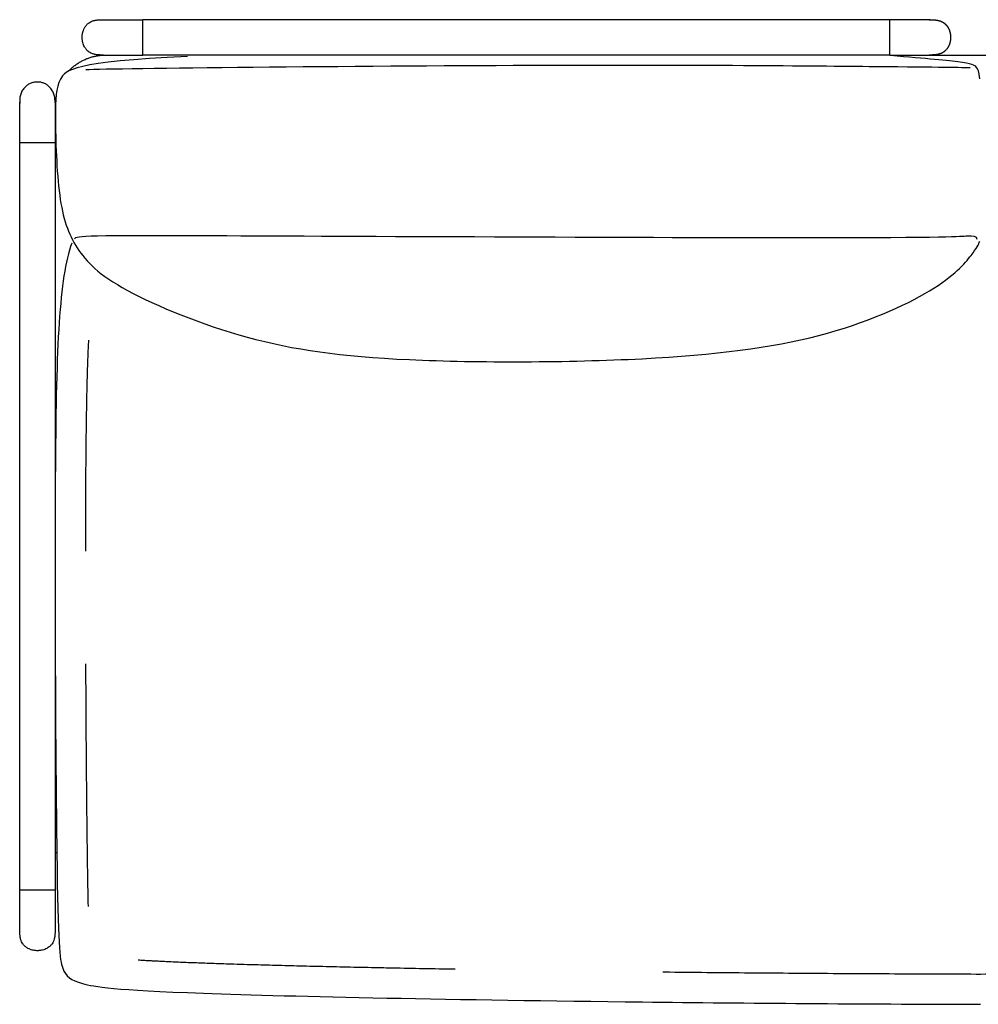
# Model space of a CAD drawing. Header units: millimetres. Extents: x -93 to 97, y -49 to 49.
# Tile 1 of 2: x -93 to 2, y -49 to 49. Entities that reach past the tile are written whole.
import ezdxf

# ---------------------------------------------------------------- set-up
doc = ezdxf.new("R2010")
doc.units = ezdxf.units.MM
doc.header["$MEASUREMENT"] = 0
doc.layers.add('Alluminio', color=7, linetype='Continuous', true_color=0x000000)
doc.layers.add('Make2D$Visibile$Curve', color=7, linetype='Continuous', true_color=0x000000)

msp = doc.modelspace()

# ---------------------------------------------------------------- linework, layer by layer
at = {"layer": 'Alluminio'}
msp.add_line((-93.313, -41.382), (-93.313, -37.382), dxfattribs=at)
for points, knots in [([(-76.711, 45.157), (-88.014, 44.651), (-89.649, 42.952), (-89.862, 40.132), (-89.578, 30.589), (-87.979, 26.106), (-84.247, 22.274), (-70.882, 16.779), (-56.878, 14.791), (-29.972, 14.899), (-13.338, 17.032), (-1.822, 22.202), (1.232, 25.762), (1.655, 26.554), (1.763, 26.841)], [0, 0, 0, 0, 92.085849, 184.171697, 276.257546, 368.343395, 460.429243, 552.515092, 644.600941, 736.68679, 828.772638, 920.858487, 1012.944336, 1095.533098, 1095.533098, 1095.533098, 1095.533098]), ([(1.763, 42.929), (1.686, 43.715), (1.416, 44.231), (0.72, 44.569), (-3.966, 44.982), (-7.765, 45.3)], [1324.074402, 1324.074402, 1324.074402, 1324.074402, 1381.28773, 1473.373579, 1559.029739, 1559.029739, 1559.029739, 1559.029739]), ([(-88.158, 26.673), (-89.417, 23.189), (-89.973, 9.836), (-89.665, -41.525), (-89.224, -45.603), (-87.792, -46.65), (-82.172, -47.586), (-41.069, -48.435), (-9.874, -48.66), (1.406, -48.691)], [0, 0, 0, 0, 273.050893, 546.101786, 819.152678, 1092.203571, 1365.254464, 1638.305357, 1792.985299, 1792.985299, 1792.985299, 1792.985299]), ([(-86.504, 17.083), (-86.505, 17.078), (-86.519, 16.8), (-86.546, 16.238), (-86.581, 15.385), (-86.613, 14.496), (-86.642, 13.573), (-86.667, 12.651), (-86.689, 11.693), (-86.709, 10.701), (-86.728, 9.635), (-86.744, 8.532), (-86.758, 7.391), (-86.77, 6.212), (-86.78, 4.994), (-86.789, 3.737), (-86.797, 2.444), (-86.805, 0.657), (-86.812, -1.434), (-86.814, -3.083), (-86.815, -3.818)], [8.674296, 8.674296, 8.674296, 8.674296, 8.690159, 9.509213, 10.362883, 11.25155, 12.175605, 13.135456, 14.01904, 15.047643, 16.113272, 17.216362, 18.357359, 19.536723, 20.754916, 22.012132, 23.306151, 24.633515, 27.37443, 29.57956, 29.57956, 29.57956, 29.57956]), ([(-86.795, -14.978), (-86.793, -15.367), (-86.787, -16.717), (-86.775, -19.003), (-86.758, -21.801), (-86.738, -24.499), (-86.716, -27.069), (-86.696, -29.161), (-86.678, -30.756), (-86.665, -31.888), (-86.651, -33.03), (-86.637, -34.109), (-86.622, -35.125), (-86.606, -36.086), (-86.591, -36.986), (-86.574, -37.827), (-86.561, -38.449), (-86.552, -38.832), (-86.548, -38.991)], [40.739453, 40.739453, 40.739453, 40.739453, 41.90805, 44.788395, 47.59596, 50.303318, 52.883027, 55.307598, 56.57741, 57.668116, 58.705846, 60.001313, 60.905706, 61.75438, 62.885636, 63.605892, 64.276756, 64.753676, 64.753676, 64.753676, 64.753676]), ([(-89.994, -42.498), (-90.03, -42.574), (-90.069, -42.642), (-90.136, -42.737), (-90.183, -42.798), (-90.262, -42.883), (-90.402, -43.013), (-90.528, -43.099), (-90.693, -43.19), (-90.831, -43.254), (-91.048, -43.324), (-91.245, -43.362), (-91.417, -43.379), (-91.563, -43.384), (-91.723, -43.379), (-91.896, -43.36), (-92.079, -43.322), (-92.284, -43.259), (-92.422, -43.196), (-92.599, -43.099), (-92.725, -43.013), (-92.865, -42.883), (-92.944, -42.798), (-92.991, -42.737), (-93.058, -42.642), (-93.097, -42.574), (-93.171, -42.415), (-93.221, -42.268), (-93.265, -42.06), (-93.289, -41.892), (-93.299, -41.779), (-93.307, -41.666), (-93.312, -41.552), (-93.313, -41.439), (-93.313, -41.382)], [8.410054, 8.410054, 8.410054, 8.410054, 10.737706, 10.737706, 11.901531, 13.065357, 14.229183, 17.617553, 17.617553, 19.893651, 22.169749, 24.445847, 25.910721, 27.375595, 28.840469, 30.710955, 32.581441, 34.451927, 37.133637, 37.133637, 40.522007, 41.685833, 42.849658, 44.013484, 44.013484, 46.341136, 46.341136, 49.293391, 50.996439, 52.699486, 54.402534, 54.402534, 56.105581, 57.808627, 57.808627, 57.808627, 57.808627]), ([(-89.828, -41.77), (-89.831, -41.811), (-89.84, -41.908), (-89.857, -42.03), (-89.873, -42.111), (-89.879, -42.14)], [1, 1, 1, 1, 2.218756, 3.919922, 4.700289, 4.700289, 4.700289, 4.700289]), ([(-89.813, -41.382), (-89.813, -41.439), (-89.815, -41.552), (-89.82, -41.666), (-89.825, -41.73), (-89.825, -41.738), (-89.826, -41.746)], [-3.642584, -3.642584, -3.642584, -3.642584, -1.941417, -0.240251, -0.240251, 0, 0, 0, 0]), ([(-89.879, -42.14), (-89.886, -42.172), (-89.914, -42.292), (-89.954, -42.41), (-89.994, -42.498)], [4.700289, 4.700289, 4.700289, 4.700289, 5.541924, 8.410054, 8.410054, 8.410054, 8.410054]), ([(-81.588, -44.291), (-81.41, -44.303), (-81.06, -44.324), (-80.558, -44.353), (-80.023, -44.382), (-79.451, -44.411), (-78.803, -44.442), (-78.117, -44.474), (-77.388, -44.505), (-76.616, -44.536), (-75.805, -44.568), (-74.951, -44.599), (-74.05, -44.631), (-73.096, -44.663), (-72.007, -44.697), (-70.873, -44.732), (-69.693, -44.766), (-68.152, -44.809), (-66.126, -44.862), (-63.583, -44.924), (-60.894, -44.986), (-58.481, -45.037), (-55.951, -45.088), (-53.313, -45.139), (-51.248, -45.176), (-50.197, -45.194)], [74.265542, 74.265542, 74.265542, 74.265542, 74.773887, 75.315711, 75.773697, 76.384482, 77.034472, 77.719764, 78.446296, 79.221243, 80.040729, 80.879988, 81.787426, 82.744362, 83.746448, 85.056954, 86.148341, 87.289386, 89.683377, 92.230759, 94.923417, 97.75328, 99.474242, 102.516698, 105.67204, 105.67204, 105.67204, 105.67204]), ([(-29.634, -45.481), (-29.416, -45.483), (-27.788, -45.501), (-24.728, -45.532), (-20.426, -45.57), (-16.059, -45.604), (-11.649, -45.634), (-7.217, -45.658), (-2.862, -45.678), (0.022, -45.687), (1.439, -45.691), (1.507, -45.691), (1.618, -45.691), (1.729, -45.691), (1.797, -45.691), (3.214, -45.687), (6.098, -45.678), (10.453, -45.658), (14.134, -45.638), (16.334, -45.624), (17.058, -45.619)], [126.236526, 126.236526, 126.236526, 126.236526, 126.892127, 131.121302, 135.415872, 139.797203, 144.222451, 148.647486, 153.093688, 157.287282, 157.299375, 157.345474, 157.489572, 157.63367, 157.679768, 157.691861, 161.885455, 166.331657, 170.756692, 172.929605, 172.929605, 172.929605, 172.929605])]:
    msp.add_open_spline(points, degree=3, knots=knots, dxfattribs=at)
for points, degree in [([(-86.758, 43.867), (-83.925, 44.001), (-36.187, 44.455), (-4.412, 44.13), (0.106, 44.095), (0.805, 44.056)], 3), ([(-87.902, 27.114), (-87.565, 27.441), (-86.693, 27.503), (-1.961, 27.087), (0.792, 27.487), (1.472, 27.391), (1.472, 27.065)], 3), ([(-89.813, -37.382), (-89.813, -37.468), (-89.813, -37.638), (-89.813, -37.895), (-89.813, -38.151), (-89.813, -38.408), (-89.813, -38.665), (-89.813, -38.921), (-89.813, -39.178), (-89.813, -39.434), (-89.813, -39.69), (-89.813, -39.941), (-89.813, -40.192), (-89.813, -40.436), (-89.813, -40.666), (-89.813, -40.868), (-89.813, -41.027), (-89.813, -41.141), (-89.813, -41.221), (-89.813, -41.276), (-89.813, -41.313), (-89.813, -41.339), (-89.813, -41.356), (-89.813, -41.363), (-89.813, -41.382)], 3), ([(-89.826, -41.746), (-89.826, -41.75), (-89.826, -41.754), (-89.827, -41.763), (-89.827, -41.766), (-89.828, -41.77)], 5), ([(1.406, -48.691), (1.474, -48.691), (1.542, -48.691), (1.694, -48.691), (1.762, -48.691), (1.83, -48.691)], 5)]:
    msp.add_open_spline(points, degree=degree, dxfattribs=at)
msp.add_rational_spline([(-89.813, 40.614), (-89.753, 42.699), (-91.563, 42.618), (-93.442, 42.699), (-93.313, 40.614)], [1, 0.707106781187, 1, 0.707108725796, 0.999996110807], degree=2, knots=[6.283185, 6.283185, 6.283185, 7.853982, 7.853982, 9.424768, 9.424768, 9.424768], dxfattribs=at)
at = {"layer": 'Make2D$Visibile$Curve', "color": 18, "lineweight": -3, "true_color": 0x000000}
for points, degree, knots in [([(-85.887, 48.735), (-85.861, 48.741), (-85.779, 48.756), (-85.641, 48.776), (-85.528, 48.786), (-85.414, 48.794), (-85.301, 48.799), (-85.188, 48.8), (-85.131, 48.8)], 3, [83.598426, 83.598426, 83.598426, 83.598426, 84.393607, 86.094773, 87.79594, 87.79594, 89.497107, 91.198274, 91.198274, 91.198274, 91.198274]), ([(-85.131, 48.8), (-85.131, 48.8), (-85.131, 48.8), (-85.131, 48.8), (-85.131, 48.8)], 3, [46.642449, 46.642449, 46.642449, 46.642449, 48.281641, 50.06985, 50.06985, 50.06985, 50.06985]), ([(-81.131, 45.3), (-81.131, 45.3), (-81.131, 45.314), (-81.131, 45.33), (-81.131, 45.365), (-81.131, 45.408), (-81.131, 45.482), (-81.131, 45.522), (-81.131, 45.573), (-81.131, 45.624), (-81.131, 45.688), (-81.131, 45.75), (-81.131, 45.823), (-81.131, 45.894), (-81.131, 45.973), (-81.131, 46.128), (-81.131, 46.307), (-81.131, 46.481), (-81.131, 46.672), (-81.131, 46.856), (-81.131, 47.05), (-81.131, 47.245), (-81.131, 47.428), (-81.131, 47.619), (-81.131, 47.793), (-81.131, 47.973), (-81.131, 48.128), (-81.131, 48.207), (-81.131, 48.278), (-81.131, 48.351), (-81.131, 48.412), (-81.131, 48.476), (-81.131, 48.527), (-81.131, 48.579), (-81.131, 48.619), (-81.131, 48.693), (-81.131, 48.735), (-81.131, 48.771), (-81.131, 48.787), (-81.131, 48.8), (-81.131, 48.8)], 2, [0, 0, 0, 3.801791, 3.801791, 7.607119, 7.607119, 11.422678, 11.422678, 13.326117, 13.326117, 15.229466, 15.229466, 17.132066, 17.132066, 19.034194, 19.034194, 22.849837, 22.849837, 26.662615, 26.662615, 30.472706, 30.472706, 34.282808, 34.282808, 38.095578, 38.095578, 41.911228, 41.911228, 43.813361, 43.813361, 45.715954, 45.715954, 47.619306, 47.619306, 49.52274, 49.52274, 53.338288, 53.338288, 57.143621, 57.143621, 60.945405, 60.945405, 60.945405]), ([(-7.131, 45.3), (-7.131, 45.3), (-7.131, 45.314), (-7.131, 45.33), (-7.131, 45.365), (-7.131, 45.408), (-7.131, 45.482), (-7.131, 45.522), (-7.131, 45.573), (-7.131, 45.624), (-7.131, 45.688), (-7.131, 45.75), (-7.131, 45.823), (-7.131, 45.894), (-7.131, 45.973), (-7.131, 46.128), (-7.131, 46.307), (-7.131, 46.481), (-7.131, 46.672), (-7.131, 46.856), (-7.131, 47.05), (-7.131, 47.245), (-7.131, 47.428), (-7.131, 47.619), (-7.131, 47.793), (-7.131, 47.973), (-7.131, 48.128), (-7.131, 48.207), (-7.131, 48.278), (-7.131, 48.351), (-7.131, 48.412), (-7.131, 48.476), (-7.131, 48.527), (-7.131, 48.579), (-7.131, 48.619), (-7.131, 48.693), (-7.131, 48.735), (-7.131, 48.771), (-7.131, 48.787), (-7.131, 48.8), (-7.131, 48.8)], 2, [-60.945405, -60.945405, -60.945405, -57.143613, -57.143613, -53.338286, -53.338286, -49.522726, -49.522726, -47.619288, -47.619288, -45.715939, -45.715939, -43.813338, -43.813338, -41.91121, -41.91121, -38.095568, -38.095568, -34.282789, -34.282789, -30.472699, -30.472699, -26.662596, -26.662596, -22.849827, -22.849827, -19.034177, -19.034177, -17.132043, -17.132043, -15.22945, -15.22945, -13.326098, -13.326098, -11.422665, -11.422665, -7.607117, -7.607117, -3.801783, -3.801783, 0, 0, 0]), ([(-3.159, 48.8), (-3.163, 48.8), (-3.175, 48.8), (-3.2, 48.8), (-3.237, 48.8), (-3.292, 48.8), (-3.372, 48.8), (-3.486, 48.8), (-3.645, 48.8), (-3.847, 48.8), (-4.077, 48.8), (-4.321, 48.8), (-4.572, 48.8), (-4.823, 48.8), (-5.079, 48.8), (-5.335, 48.8), (-5.592, 48.8), (-5.849, 48.8), (-6.105, 48.8), (-6.362, 48.8), (-6.618, 48.8), (-6.875, 48.8), (-7.046, 48.8), (-7.131, 48.8)], 3, [-37.492116, -37.492116, -37.492116, -37.492116, -35.764179, -33.97597, -32.187761, -30.399552, -28.611343, -26.823134, -25.034925, -23.246716, -21.458507, -19.670298, -17.882089, -16.09388, -14.305671, -12.517462, -10.729254, -8.941045, -7.152836, -5.364627, -3.576418, -1.788209, 0, 0, 0, 0]), ([(-3.131, 48.8), (-2.925, 48.8), (-2.751, 48.787), (-2.544, 48.771), (-2.375, 48.735), (-2.174, 48.693), (-2.014, 48.619), (-1.927, 48.579), (-1.848, 48.527), (-1.769, 48.476), (-1.697, 48.412), (-1.627, 48.351), (-1.563, 48.278), (-1.501, 48.207), (-1.446, 48.128), (-1.344, 47.979), (-1.273, 47.806)], 2, [0, 0, 0, 3.801786, 3.801786, 7.607112, 7.607112, 11.422668, 11.422668, 13.326106, 13.326106, 15.229456, 15.229456, 17.132057, 17.132057, 19.034185, 19.034185, 22.71733, 22.71733, 22.71733]), ([(-3.131, 48.8), (-3.131, 48.8), (-3.131, 48.8), (-3.131, 48.8), (-3.131, 48.8), (-3.131, 48.8)], 3, [-50.06985, -50.06985, -50.06985, -50.06985, -48.281641, -46.493432, -46.344415, -46.344415, -46.344415, -46.344415]), ([(-87.131, 47.075), (-87.13, 47.115), (-87.126, 47.218), (-87.108, 47.383), (-87.071, 47.566), (-87.008, 47.77), (-86.945, 47.909), (-86.848, 48.086), (-86.761, 48.212), (-86.632, 48.351), (-86.547, 48.43), (-86.485, 48.478), (-86.39, 48.545), (-86.323, 48.584), (-86.249, 48.619)], 3, [61.044411, 61.044411, 61.044411, 61.044411, 62.265003, 64.13787, 66.010738, 67.883605, 70.568728, 70.568728, 73.961412, 75.126719, 76.292027, 77.457334, 77.457334, 79.787949, 79.787949, 79.787949, 79.787949]), ([(-86.567, 48.411), (-86.566, 48.411), (-86.565, 48.412), (-86.565, 48.412), (-86.565, 48.412)], 2, [45.68987375, 45.68987375, 45.68987375, 45.71595139, 45.71595139, 45.71595462, 45.71595462, 45.71595462]), ([(-86.248, 48.619), (-86.16, 48.659), (-86.041, 48.7), (-85.92, 48.728), (-85.892, 48.734)], 3, [79.798496, 79.798496, 79.798496, 79.798496, 82.69244, 83.549618, 83.549618, 83.549618, 83.549618]), ([(-85.888, 48.735), (-85.888, 48.735), (-85.887, 48.735), (-85.887, 48.735), (-85.887, 48.735)], 2, [53.32419951, 53.32419951, 53.32419951, 53.33829493, 53.33829493, 53.33829669, 53.33829669, 53.33829669]), ([(-86.816, 45.973), (-86.847, 46.018), (-86.876, 46.065), (-86.939, 46.18), (-87.003, 46.317), (-87.072, 46.534), (-87.11, 46.731), (-87.128, 46.904), (-87.131, 47.002), (-87.131, 47.057)], 3, [49.399071, 49.399071, 49.399071, 49.399071, 51.061653, 51.061653, 53.34909, 55.636528, 57.923966, 59.396138, 60.86831, 60.86831, 60.86831, 60.86831]), ([(-86.815, 45.972), (-86.815, 45.972), (-86.816, 45.973), (-86.816, 45.973), (-86.816, 45.973)], 2, [19.02770261, 19.02770261, 19.02770261, 19.03418646, 19.03418646, 19.03869732, 19.03869732, 19.03869732]), ([(-86.569, 45.691), (-86.59, 45.71), (-86.635, 45.753), (-86.677, 45.798), (-86.699, 45.823)], 3, [45.646092, 45.646092, 45.646092, 45.646092, 46.504415, 47.494976, 47.494976, 47.494976, 47.494976]), ([(-86.565, 45.688), (-86.565, 45.688), (-86.565, 45.688), (-86.567, 45.69), (-86.569, 45.691)], 2, [15.22685407, 15.22685407, 15.22685407, 15.22945997, 15.22945997, 15.27736856, 15.27736856, 15.27736856]), ([(-86.278, 45.496), (-86.339, 45.526), (-86.398, 45.561), (-86.485, 45.623), (-86.523, 45.652), (-86.558, 45.683), (-86.565, 45.688)], 3, [42.133772, 42.133772, 42.133772, 42.133772, 44.179334, 44.179334, 45.341875, 45.59734, 45.59734, 45.59734, 45.59734]), ([(-85.887, 45.365), (-85.916, 45.372), (-86.04, 45.4), (-86.16, 45.441), (-86.248, 45.482)], 3, [37.999248, 37.999248, 37.999248, 37.999248, 38.905258, 41.799091, 41.799091, 41.799091, 41.799091]), ([(-86.239, 45.478), (-86.243, 45.48), (-86.248, 45.482), (-86.248, 45.482), (-86.248, 45.482)], 2, [11.3207986, 11.3207986, 11.3207986, 11.4226742, 11.4226742, 11.4226777, 11.4226777, 11.4226777]), ([(-85.511, 45.314), (-85.554, 45.317), (-85.654, 45.326), (-85.779, 45.344), (-85.861, 45.36), (-85.887, 45.365)], 3, [34.199351, 34.199351, 34.199351, 34.199351, 35.502925, 37.204091, 37.999064, 37.999064, 37.999064, 37.999064]), ([(-85.131, 45.3), (-85.188, 45.3), (-85.301, 45.302), (-85.414, 45.307), (-85.479, 45.311), (-85.487, 45.312), (-85.495, 45.313)], 3, [30.399425, 30.399425, 30.399425, 30.399425, 32.100591, 33.801758, 33.801758, 34.041895, 34.041895, 34.041895, 34.041895]), ([(-85.131, 45.3), (-85.131, 45.3), (-85.131, 45.3), (-85.131, 45.3), (-85.13, 45.3), (-85.13, 45.3)], 3, [-50.06985, -50.06985, -50.06985, -50.06985, -48.281641, -46.493432, -46.344415, -46.344415, -46.344415, -46.344415]), ([(-1.715, 45.673), (-1.779, 45.618), (-1.848, 45.573), (-1.927, 45.522), (-2.014, 45.482), (-2.174, 45.408), (-2.375, 45.365), (-2.544, 45.33), (-2.751, 45.314), (-2.925, 45.3), (-3.131, 45.3)], 2, [45.949266, 45.949266, 45.949266, 47.619299, 47.619299, 49.522733, 49.522733, 53.338286, 53.338286, 57.143622, 57.143622, 60.945407, 60.945407, 60.945407]), ([(-3.131, 45.3), (-3.131, 45.3), (-3.131, 45.3), (-3.131, 45.3), (-3.131, 45.3), (-3.131, 45.3)], 3, [46.344415, 46.344415, 46.344415, 46.344415, 46.493432, 48.281641, 50.06985, 50.06985, 50.06985, 50.06985]), ([(-89.813, 36.618), (-89.813, 36.618), (-89.827, 36.618), (-89.843, 36.618), (-89.879, 36.618), (-89.921, 36.618), (-89.995, 36.618), (-90.035, 36.618), (-90.086, 36.618), (-90.138, 36.618), (-90.201, 36.618), (-90.263, 36.618), (-90.336, 36.618), (-90.407, 36.618), (-90.486, 36.618), (-90.641, 36.618), (-90.821, 36.618), (-90.994, 36.618), (-91.185, 36.618), (-91.369, 36.618), (-91.563, 36.618), (-91.758, 36.618), (-91.941, 36.618), (-92.133, 36.618), (-92.306, 36.618), (-92.486, 36.618), (-92.641, 36.618), (-92.72, 36.618), (-92.791, 36.618), (-92.864, 36.618), (-92.925, 36.618), (-92.989, 36.618), (-93.04, 36.618), (-93.092, 36.618), (-93.132, 36.618), (-93.206, 36.618), (-93.248, 36.618), (-93.284, 36.618), (-93.3, 36.618), (-93.313, 36.618), (-93.313, 36.618)], 2, [0, 0, 0, 3.801791, 3.801791, 7.607119, 7.607119, 11.422678, 11.422678, 13.326117, 13.326117, 15.229466, 15.229466, 17.132066, 17.132066, 19.034194, 19.034194, 22.849837, 22.849837, 26.662615, 26.662615, 30.472706, 30.472706, 34.282808, 34.282808, 38.095578, 38.095578, 41.911228, 41.911228, 43.813361, 43.813361, 45.715954, 45.715954, 47.619306, 47.619306, 49.52274, 49.52274, 53.338288, 53.338288, 57.143621, 57.143621, 60.945405, 60.945405, 60.945405]), ([(-89.813, -37.382), (-89.813, -37.382), (-89.827, -37.382), (-89.843, -37.382), (-89.879, -37.382), (-89.921, -37.382), (-89.995, -37.382), (-90.035, -37.382), (-90.086, -37.382), (-90.138, -37.382), (-90.201, -37.382), (-90.263, -37.382), (-90.336, -37.382), (-90.407, -37.382), (-90.486, -37.382), (-90.641, -37.382), (-90.821, -37.382), (-90.994, -37.382), (-91.185, -37.382), (-91.369, -37.382), (-91.563, -37.382), (-91.758, -37.382), (-91.941, -37.382), (-92.133, -37.382), (-92.306, -37.382), (-92.486, -37.382), (-92.641, -37.382), (-92.72, -37.382), (-92.791, -37.382), (-92.864, -37.382), (-92.925, -37.382), (-92.989, -37.382), (-93.04, -37.382), (-93.092, -37.382), (-93.132, -37.382), (-93.206, -37.382), (-93.248, -37.382), (-93.284, -37.382), (-93.3, -37.382), (-93.313, -37.382), (-93.313, -37.382)], 2, [-60.945405, -60.945405, -60.945405, -57.143613, -57.143613, -53.338286, -53.338286, -49.522726, -49.522726, -47.619288, -47.619288, -45.715939, -45.715939, -43.813338, -43.813338, -41.91121, -41.91121, -38.095568, -38.095568, -34.282789, -34.282789, -30.472699, -30.472699, -26.662596, -26.662596, -22.849827, -22.849827, -19.034177, -19.034177, -17.132043, -17.132043, -15.22945, -15.22945, -13.326098, -13.326098, -11.422665, -11.422665, -7.607117, -7.607117, -3.801783, -3.801783, 0, 0, 0])]:
    msp.add_open_spline(points, degree=degree, knots=knots, dxfattribs=at)
for points, degree in [([(-85.131, 48.8), (-85.131, 48.8), (-85.131, 48.8), (-85.131, 48.8)], 3), ([(-85.131, 48.8), (-85.094, 48.8), (-85.058, 48.8), (-85.022, 48.799)], 3), ([(-85.131, 48.8), (-85.126, 48.8), (-85.078, 48.8), (-84.69, 48.8), (-82.91, 48.8), (-81.131, 48.8)], 5), ([(-7.131, 48.8), (-44.131, 48.8), (-81.131, 48.8)], 2), ([(-3.24, 48.799), (-3.204, 48.8), (-3.168, 48.8), (-3.133, 48.8)], 3), ([(-86.818, 48.124), (-86.817, 48.125), (-86.817, 48.126)], 2), ([(-86.248, 48.619), (-86.247, 48.619), (-86.247, 48.619)], 2), ([(-1.267, 47.791), (-1.201, 47.625), (-1.167, 47.444)], 2), ([(-1.164, 47.426), (-1.133, 47.253), (-1.131, 47.071)], 2), ([(-1.131, 47.048), (-1.131, 46.867), (-1.16, 46.695)], 2), ([(-86.716, 45.843), (-86.752, 45.884), (-86.784, 45.928), (-86.815, 45.972)], 3), ([(-1.447, 45.972), (-1.493, 45.905), (-1.545, 45.843)], 2), ([(-1.269, 46.306), (-1.338, 46.133), (-1.44, 45.983)], 2), ([(-1.164, 46.671), (-1.198, 46.487), (-1.263, 46.32)], 2), ([(-85.885, 45.365), (-85.886, 45.365), (-85.887, 45.365)], 2), ([(-85.495, 45.313), (-85.503, 45.313), (-85.511, 45.314)], 2), ([(-85.022, 45.301), (-85.058, 45.301), (-85.094, 45.3), (-85.13, 45.3)], 3), ([(-85.13, 45.3), (-85.112, 45.3), (-85.105, 45.3), (-85.088, 45.3), (-85.062, 45.3), (-85.025, 45.3), (-84.97, 45.3), (-84.89, 45.3), (-84.776, 45.3), (-84.617, 45.3), (-84.415, 45.3), (-84.185, 45.3), (-83.941, 45.3), (-83.69, 45.3), (-83.439, 45.3), (-83.183, 45.3), (-82.927, 45.3), (-82.67, 45.3), (-82.413, 45.3), (-82.157, 45.3), (-81.9, 45.3), (-81.644, 45.3), (-81.387, 45.3), (-81.216, 45.3), (-81.131, 45.3)], 3), ([(-7.131, 45.3), (-44.131, 45.3), (-81.131, 45.3)], 2), ([(-7.131, 45.3), (-7.046, 45.3), (-6.875, 45.3), (-6.618, 45.3), (-6.362, 45.3), (-6.105, 45.3), (-5.849, 45.3), (-5.592, 45.3), (-5.335, 45.3), (-5.079, 45.3), (-4.823, 45.3), (-4.572, 45.3), (-4.321, 45.3), (-4.077, 45.3), (-3.847, 45.3), (-3.645, 45.3), (-3.486, 45.3), (-3.372, 45.3), (-3.292, 45.3), (-3.237, 45.3), (-3.2, 45.3), (-3.174, 45.3), (-3.157, 45.3), (-3.15, 45.3), (-3.131, 45.3)], 3), ([(-3.131, 45.3), (-3.167, 45.3), (-3.203, 45.301), (-3.24, 45.301)], 3), ([(-3.131, 45.3), (3.619, 45.3), (10.369, 45.3)], 2), ([(-1.575, 45.809), (-1.632, 45.746), (-1.693, 45.691)], 2), ([(-93.313, 40.617), (-93.313, 40.618), (-93.313, 40.618), (-93.313, 40.618), (-93.313, 40.618)], 3), ([(-93.313, 40.617), (-93.313, 40.581), (-93.313, 40.545), (-93.312, 40.509)], 3), ([(-93.313, 36.618), (-93.313, 36.703), (-93.313, 36.874), (-93.313, 37.131), (-93.313, 37.387), (-93.313, 37.644), (-93.313, 37.9), (-93.313, 38.157), (-93.313, 38.413), (-93.313, 38.669), (-93.313, 38.926), (-93.313, 39.177), (-93.313, 39.428), (-93.313, 39.672), (-93.313, 39.902), (-93.313, 40.104), (-93.313, 40.263), (-93.313, 40.377), (-93.313, 40.457), (-93.313, 40.511), (-93.313, 40.549), (-93.313, 40.574), (-93.313, 40.592), (-93.313, 40.599), (-93.313, 40.617)], 3), ([(-89.813, 40.617), (-89.813, 40.599), (-89.813, 40.592), (-89.813, 40.574), (-89.813, 40.549), (-89.813, 40.511), (-89.813, 40.457), (-89.813, 40.377), (-89.813, 40.263), (-89.813, 40.104), (-89.813, 39.902), (-89.813, 39.672), (-89.813, 39.428), (-89.813, 39.177), (-89.813, 38.926), (-89.813, 38.669), (-89.813, 38.413), (-89.813, 38.157), (-89.813, 37.9), (-89.813, 37.644), (-89.813, 37.387), (-89.813, 37.131), (-89.813, 36.874), (-89.813, 36.703), (-89.813, 36.618)], 3), ([(-93.313, -37.382), (-93.313, -0.382), (-93.313, 36.618)], 2), ([(-89.813, 36.618), (-89.813, -0.382), (-89.813, -37.382)], 2)]:
    msp.add_open_spline(points, degree=degree, dxfattribs=at)
for points, weights, degree, knots in [([(-88.473, 43.707), (-88.033, 44.18), (-86.885, 45.013), (-85.533, 45.3), (-84.814, 45.3)], [0.853827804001, 0.851854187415, 0.871227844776, 0.943731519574, 0.999990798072], 3, [38.571329, 38.571329, 38.571329, 38.571329, 57.398927, 80.6318, 80.6318, 80.6318, 80.6318]), ([(-89.642, -33.7), (-89.649, -33.7), (-89.813, -33.7), (-89.813, -33.7)], [1.27619336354, 1.27326166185, 1.19281720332, 1], 2, [29.258285, 29.258285, 29.258285, 29.771808, 42.5, 42.5, 42.5])]:
    msp.add_rational_spline(points, weights, degree=degree, knots=knots, dxfattribs=at)
msp.add_rational_spline([(-87.618, 44.44), (-87.615, 44.442), (-87.612, 44.444), (-87.608, 44.446)], [0.861297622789, 0.861360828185, 0.861424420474, 0.861488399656], degree=3, dxfattribs=at)

doc.saveas('drawing.dxf')
